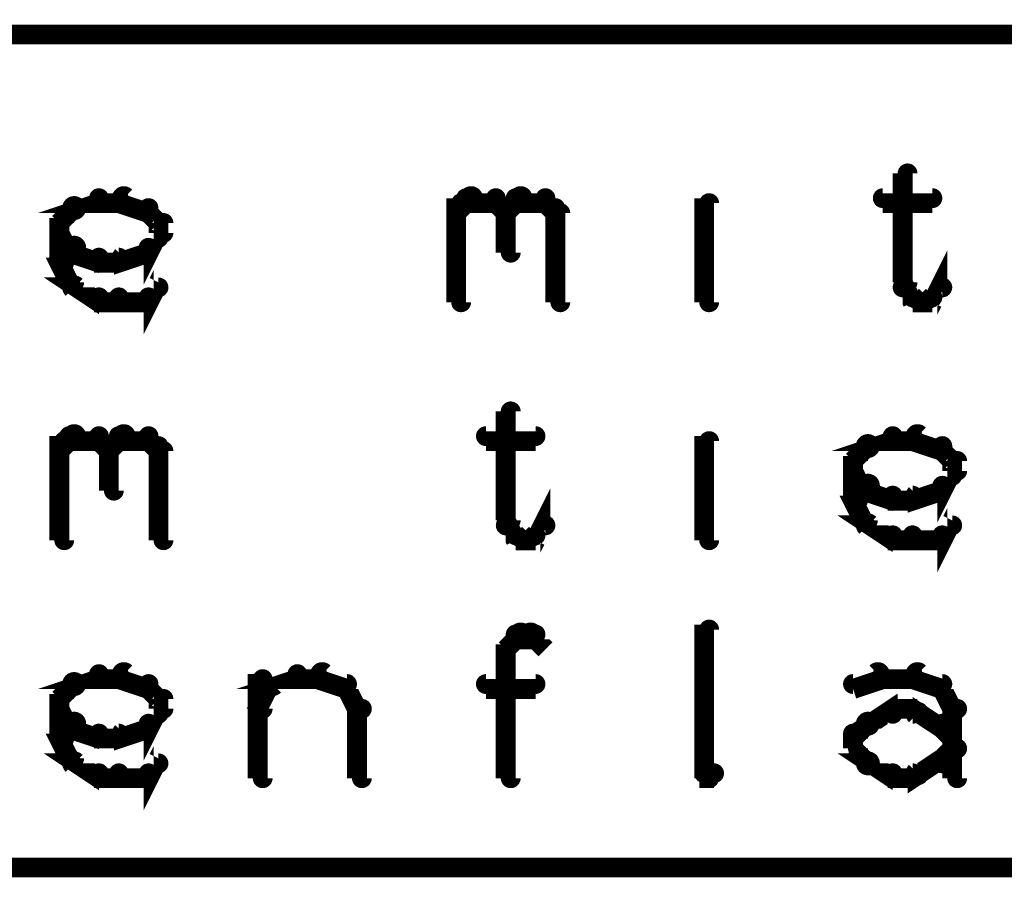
# Model space of a CAD drawing. Extents: x 35 to 575, y 26 to 553.
# Tile 51 of 125: x 43 to 53, y 355 to 364. Entities that reach past the tile are written whole.
import ezdxf

# ---------------------------------------------------------------- set-up
doc = ezdxf.new("R2010")
doc.units = 0
doc.layers.add('DRAWING', color=1, linetype='CONTINUOUS')

msp = doc.modelspace()

# ---------------------------------------------------------------- linework, layer by layer
at = {"layer": 'DRAWING', "color": 2}
for points in [[(80, 364, 0.2, 0.2, 0), (34.8, 364, 0, 0, 0), (34.8, 364, 0.1, 0.1, 0), (34.8, 364, 0.1, 0.1, 1), (34.8, 363.9, 0, 0, 0), (34.9, 364, 0.1, 0.1, 1), (34.8, 364, 0, 0, 0), (34.8, 364, 0, 0, 0), (34.8, 364, 0.2, 0.2, 0), (34.8, 355.6, 0, 0, 0), (34.8, 355.6, 0.1, 0.1, 0), (34.8, 355.6, 0.1, 0.1, 1), (34.9, 355.6, 0, 0, 0), (34.8, 355.6, 0.1, 0.1, 1), (34.8, 355.5, 0, 0, 0), (34.8, 355.6, 0, 0, 0), (34.8, 355.6, 0.2, 0.2, 0), (80, 355.6, 0.2, 0.2, 0)], [(49.9, 362.7, 0.1, 0.1, 1), (49.9, 362.7, 0, 0, 0), (49.9, 362.7, 0, 0, 0), (49.9, 362.7, 0.2, 0.2, 0), (49.9, 362.7, 0.2, 0.2, 0), (49.9, 362.7, 0, 0, 0), (49.9, 362.7, 0.1, 0.1, 0), (49.9, 362.7, 0.1, 0.1, 1), (49.9, 362.7, 0, 0, 0)], [(52, 362.6, 0.1, 0.1, 1), (51.9, 362.6, 0, 0, 0), (51.9, 362.6, 0, 0, 0), (51.9, 362.6, 0.2, 0.2, 0), (51.9, 361.5, 0.2, 0.2, 0), (51.9, 361.5, 0, 0, 0), (51.9, 361.5, 0.1, 0.1, 0), (51.9, 361.5, 0.1, 0.1, 1), (52, 361.5, 0, 0, 0)], [(43.5, 362.3, 0.1, 0.1, 1), (43.6, 362.2, 0, 0, 0), (43.5, 362.2, 0, 0, 0), (43.5, 362.2, 0.2, 0.2, 0), (43.8, 362.3, 0.2, 0.2, 0), (43.8, 362.3, 0, 0, 0), (43.8, 362.3, 0.1, 0.1, 0), (43.8, 362.3, 0.1, 0.1, 1), (43.8, 362.4, 0, 0, 0)], [(43.8, 362.4, 0.1, 0.1, 1), (43.8, 362.3, 0, 0, 0), (43.8, 362.3, 0, 0, 0), (43.8, 362.3, 0.2, 0.2, 0), (44, 362.3, 0.2, 0.2, 0), (44, 362.3, 0, 0, 0), (44, 362.3, 0.1, 0.1, 0), (44, 362.3, 0.1, 0.1, 1), (44, 362.4, 0, 0, 0)], [(44.1, 362.4, 0.1, 0.1, 1), (44, 362.3, 0, 0, 0), (44, 362.3, 0, 0, 0), (44, 362.3, 0.2, 0.2, 0), (44.3, 362.2, 0.2, 0.2, 0), (44.3, 362.2, 0, 0, 0), (44.3, 362.2, 0.1, 0.1, 0), (44.3, 362.2, 0.1, 0.1, 1), (44.3, 362.3, 0, 0, 0)], [(47.4, 362.3, 0.1, 0.1, 1), (47.4, 362.2, 0, 0, 0), (47.4, 362.2, 0, 0, 0), (47.4, 362.2, 0.2, 0.2, 0), (47.5, 362.3, 0.2, 0.2, 0), (47.5, 362.3, 0, 0, 0), (47.5, 362.3, 0.1, 0.1, 0), (47.6, 362.3, 0.1, 0.1, 1), (47.5, 362.4, 0, 0, 0)], [(47.4, 361.3, 0.1, 0.1, 1), (47.5, 361.3, 0, 0, 0), (47.4, 361.3, 0, 0, 0), (47.4, 361.3, 0.2, 0.2, 0), (47.4, 362.3, 0.2, 0.2, 0), (47.4, 362.3, 0, 0, 0), (47.4, 362.3, 0.1, 0.1, 0), (47.5, 362.3, 0.1, 0.1, 1), (47.4, 362.3, 0, 0, 0)], [(47.5, 362.4, 0.1, 0.1, 1), (47.5, 362.3, 0, 0, 0), (47.5, 362.3, 0, 0, 0), (47.5, 362.3, 0.2, 0.2, 0), (47.8, 362.3, 0.2, 0.2, 0), (47.8, 362.3, 0, 0, 0), (47.8, 362.3, 0.1, 0.1, 0), (47.8, 362.3, 0.1, 0.1, 1), (47.8, 362.4, 0, 0, 0)], [(47.8, 362.4, 0.1, 0.1, 1), (47.8, 362.3, 0, 0, 0), (47.8, 362.3, 0, 0, 0), (47.8, 362.3, 0.2, 0.2, 0), (47.9, 362.2, 0.2, 0.2, 0), (47.9, 362.2, 0, 0, 0), (47.9, 362.2, 0.1, 0.1, 0), (47.9, 362.2, 0.1, 0.1, 1), (47.9, 362.3, 0, 0, 0)], [(47.9, 362.3, 0.1, 0.1, 1), (47.9, 362.2, 0, 0, 0), (47.9, 362.2, 0, 0, 0), (47.9, 362.2, 0.2, 0.2, 0), (48, 362.3, 0.2, 0.2, 0), (48, 362.3, 0, 0, 0), (48, 362.3, 0.1, 0.1, 0), (48.1, 362.3, 0.1, 0.1, 1), (48, 362.4, 0, 0, 0)], [(48, 362.4, 0.1, 0.1, 1), (48, 362.3, 0, 0, 0), (48, 362.3, 0, 0, 0), (48, 362.3, 0.2, 0.2, 0), (48.3, 362.3, 0.2, 0.2, 0), (48.3, 362.3, 0, 0, 0), (48.3, 362.3, 0.1, 0.1, 0), (48.3, 362.3, 0.1, 0.1, 1), (48.3, 362.4, 0, 0, 0)], [(48.3, 362.4, 0.1, 0.1, 1), (48.3, 362.3, 0, 0, 0), (48.3, 362.3, 0, 0, 0), (48.3, 362.3, 0.2, 0.2, 0), (48.4, 362.2, 0.2, 0.2, 0), (48.4, 362.2, 0, 0, 0), (48.4, 362.2, 0.1, 0.1, 0), (48.4, 362.2, 0.1, 0.1, 1), (48.4, 362.3, 0, 0, 0)], [(49.9, 361.3, 0.1, 0.1, 1), (50, 361.3, 0, 0, 0), (49.9, 361.3, 0, 0, 0), (49.9, 361.3, 0.2, 0.2, 0), (49.9, 362.3, 0.2, 0.2, 0), (49.9, 362.3, 0, 0, 0), (49.9, 362.3, 0.1, 0.1, 0), (50, 362.3, 0.1, 0.1, 1), (49.9, 362.3, 0, 0, 0)], [(51.7, 362.4, 0.1, 0.1, 1), (51.7, 362.3, 0, 0, 0), (51.7, 362.3, 0, 0, 0), (51.7, 362.3, 0.2, 0.2, 0), (52.2, 362.3, 0.2, 0.2, 0), (52.2, 362.3, 0, 0, 0), (52.2, 362.3, 0.1, 0.1, 0), (52.2, 362.3, 0.1, 0.1, 1), (52.2, 362.4, 0, 0, 0)], [(43.4, 362.1, 0.1, 0.1, 1), (43.4, 362.1, 0, 0, 0), (43.4, 362.1, 0, 0, 0), (43.4, 362.1, 0.2, 0.2, 0), (43.5, 362.2, 0.2, 0.2, 0), (43.5, 362.2, 0, 0, 0), (43.5, 362.2, 0.1, 0.1, 0), (43.6, 362.2, 0.1, 0.1, 1), (43.5, 362.3, 0, 0, 0)], [(44.3, 362.3, 0.1, 0.1, 1), (44.3, 362.2, 0, 0, 0), (44.3, 362.2, 0, 0, 0), (44.3, 362.2, 0.2, 0.2, 0), (44.4, 362.1, 0.2, 0.2, 0), (44.4, 362.1, 0, 0, 0), (44.4, 362.1, 0.1, 0.1, 0), (44.4, 362.1, 0.1, 0.1, 1), (44.4, 362.1, 0, 0, 0)], [(48, 362.2, 0.1, 0.1, 1), (47.9, 362.2, 0, 0, 0), (47.9, 362.2, 0, 0, 0), (47.9, 362.2, 0.2, 0.2, 0), (47.9, 361.8, 0.2, 0.2, 0), (47.9, 361.8, 0, 0, 0), (47.9, 361.8, 0.1, 0.1, 0), (47.9, 361.8, 0.1, 0.1, 1), (48, 361.8, 0, 0, 0)], [(48.5, 362.2, 0.1, 0.1, 1), (48.4, 362.2, 0, 0, 0), (48.4, 362.2, 0, 0, 0), (48.4, 362.2, 0.2, 0.2, 0), (48.4, 361.3, 0.2, 0.2, 0), (48.4, 361.3, 0, 0, 0), (48.4, 361.3, 0.1, 0.1, 0), (48.4, 361.3, 0.1, 0.1, 1), (48.5, 361.3, 0, 0, 0)], [(43.4, 361.7, 0.1, 0.1, 1), (43.5, 361.7, 0, 0, 0), (43.4, 361.7, 0, 0, 0), (43.4, 361.7, 0.2, 0.2, 0), (43.4, 362.1, 0.2, 0.2, 0), (43.4, 362.1, 0, 0, 0), (43.4, 362.1, 0.1, 0.1, 0), (43.5, 362.1, 0.1, 0.1, 1), (43.4, 362.1, 0, 0, 0)], [(44.5, 362.1, 0.1, 0.1, 1), (44.4, 362.1, 0, 0, 0), (44.4, 362.1, 0, 0, 0), (44.4, 362.1, 0.2, 0.2, 0), (44.4, 362, 0.2, 0.2, 0), (44.4, 362, 0, 0, 0), (44.4, 362, 0.1, 0.1, 0), (44.4, 362, 0.1, 0.1, 1), (44.5, 362, 0, 0, 0)], [(43.5, 361.8, 0.1, 0.1, 1), (43.6, 361.9, 0, 0, 0), (43.5, 361.8, 0, 0, 0), (43.5, 361.8, 0.2, 0.2, 0), (43.4, 362, 0.2, 0.2, 0), (43.4, 362, 0, 0, 0), (43.4, 362, 0.1, 0.1, 0), (43.4, 362, 0.1, 0.1, 1), (43.4, 361.9, 0, 0, 0)], [(44.4, 361.9, 0.1, 0.1, 1), (44.4, 362, 0, 0, 0), (44.4, 362, 0, 0, 0), (44.4, 362, 0.2, 0.2, 0), (44.3, 361.8, 0.2, 0.2, 0), (44.3, 361.8, 0, 0, 0), (44.3, 361.8, 0.1, 0.1, 0), (44.3, 361.9, 0.1, 0.1, 1), (44.3, 361.8, 0, 0, 0)], [(43.8, 361.7, 0.1, 0.1, 1), (43.8, 361.8, 0, 0, 0), (43.8, 361.7, 0, 0, 0), (43.8, 361.7, 0.2, 0.2, 0), (43.5, 361.8, 0.2, 0.2, 0), (43.5, 361.8, 0, 0, 0), (43.5, 361.8, 0.1, 0.1, 0), (43.6, 361.9, 0.1, 0.1, 1), (43.5, 361.8, 0, 0, 0)], [(44.3, 361.8, 0.1, 0.1, 1), (44.3, 361.9, 0, 0, 0), (44.3, 361.8, 0, 0, 0), (44.3, 361.8, 0.2, 0.2, 0), (44, 361.7, 0.2, 0.2, 0), (44, 361.7, 0, 0, 0), (44, 361.7, 0.1, 0.1, 0), (44, 361.8, 0.1, 0.1, 1), (44.1, 361.7, 0, 0, 0)], [(43.5, 361.5, 0.1, 0.1, 1), (43.6, 361.5, 0, 0, 0), (43.5, 361.5, 0, 0, 0), (43.5, 361.5, 0.2, 0.2, 0), (43.4, 361.7, 0.2, 0.2, 0), (43.4, 361.7, 0, 0, 0), (43.4, 361.7, 0.1, 0.1, 0), (43.5, 361.7, 0.1, 0.1, 1), (43.4, 361.7, 0, 0, 0)], [(44, 361.7, 0.1, 0.1, 1), (44, 361.8, 0, 0, 0), (44, 361.7, 0, 0, 0), (44, 361.7, 0.2, 0.2, 0), (43.8, 361.7, 0.2, 0.2, 0), (43.8, 361.7, 0, 0, 0), (43.8, 361.7, 0.1, 0.1, 0), (43.8, 361.8, 0.1, 0.1, 1), (43.8, 361.7, 0, 0, 0)], [(52.1, 361.4, 0.1, 0.1, 1), (52.2, 361.3, 0, 0, 0), (52.2, 361.3, 0, 0, 0), (52.2, 361.3, 0.2, 0.2, 0), (52.3, 361.5, 0.2, 0.2, 0), (52.3, 361.5, 0, 0, 0), (52.3, 361.5, 0.1, 0.1, 0), (52.3, 361.4, 0.1, 0.1, 1), (52.3, 361.5, 0, 0, 0)], [(51.9, 361.5, 0.1, 0.1, 1), (51.9, 361.4, 0, 0, 0), (51.9, 361.5, 0, 0, 0), (51.9, 361.5, 0.2, 0.2, 0), (52, 361.3, 0.2, 0.2, 0), (52, 361.3, 0, 0, 0), (52, 361.3, 0.1, 0.1, 0), (52, 361.3, 0.1, 0.1, 1), (52.1, 361.4, 0, 0, 0)], [(43.8, 361.3, 0.1, 0.1, 1), (43.8, 361.4, 0, 0, 0), (43.8, 361.3, 0, 0, 0), (43.8, 361.3, 0.2, 0.2, 0), (43.5, 361.5, 0.2, 0.2, 0), (43.5, 361.5, 0, 0, 0), (43.5, 361.5, 0.1, 0.1, 0), (43.6, 361.5, 0.1, 0.1, 1), (43.5, 361.4, 0, 0, 0)], [(44.4, 361.4, 0.1, 0.1, 1), (44.4, 361.5, 0, 0, 0), (44.4, 361.5, 0, 0, 0), (44.4, 361.5, 0.2, 0.2, 0), (44.3, 361.3, 0.2, 0.2, 0), (44.3, 361.3, 0, 0, 0), (44.3, 361.3, 0.1, 0.1, 0), (44.3, 361.4, 0.1, 0.1, 1), (44.3, 361.3, 0, 0, 0)], [(44, 361.3, 0.1, 0.1, 1), (44, 361.4, 0, 0, 0), (44, 361.3, 0, 0, 0), (44, 361.3, 0.2, 0.2, 0), (43.8, 361.3, 0.2, 0.2, 0), (43.8, 361.3, 0, 0, 0), (43.8, 361.3, 0.1, 0.1, 0), (43.8, 361.4, 0.1, 0.1, 1), (43.8, 361.3, 0, 0, 0)], [(44.3, 361.3, 0.1, 0.1, 1), (44.3, 361.4, 0, 0, 0), (44.3, 361.3, 0, 0, 0), (44.3, 361.3, 0.2, 0.2, 0), (44, 361.3, 0.2, 0.2, 0), (44, 361.3, 0, 0, 0), (44, 361.3, 0.1, 0.1, 0), (44, 361.4, 0.1, 0.1, 1), (44, 361.3, 0, 0, 0)], [(52, 361.4, 0.1, 0.1, 1), (52, 361.3, 0, 0, 0), (52, 361.3, 0, 0, 0), (52, 361.3, 0.2, 0.2, 0), (52.2, 361.3, 0.2, 0.2, 0), (52.2, 361.3, 0, 0, 0), (52.2, 361.3, 0.1, 0.1, 0), (52.2, 361.3, 0.1, 0.1, 1), (52.2, 361.4, 0, 0, 0)], [(48, 360.2, 0.1, 0.1, 1), (47.9, 360.2, 0, 0, 0), (47.9, 360.2, 0, 0, 0), (47.9, 360.2, 0.2, 0.2, 0), (47.9, 359.1, 0.2, 0.2, 0), (47.9, 359.1, 0, 0, 0), (47.9, 359.1, 0.1, 0.1, 0), (47.9, 359.1, 0.1, 0.1, 1), (48, 359.1, 0, 0, 0)], [(49.9, 360.3, 0.1, 0.1, 1), (49.9, 360.3, 0, 0, 0), (49.9, 360.3, 0, 0, 0), (49.9, 360.3, 0.2, 0.2, 0), (49.9, 360.3, 0.2, 0.2, 0), (49.9, 360.3, 0, 0, 0), (49.9, 360.3, 0.1, 0.1, 0), (49.9, 360.3, 0.1, 0.1, 1), (49.9, 360.3, 0, 0, 0)], [(43.4, 359.9, 0.1, 0.1, 1), (43.4, 359.8, 0, 0, 0), (43.4, 359.8, 0, 0, 0), (43.4, 359.8, 0.2, 0.2, 0), (43.5, 359.9, 0.2, 0.2, 0), (43.5, 359.9, 0, 0, 0), (43.5, 359.9, 0.1, 0.1, 0), (43.6, 359.9, 0.1, 0.1, 1), (43.5, 360, 0, 0, 0)], [(43.4, 358.9, 0.1, 0.1, 1), (43.5, 358.9, 0, 0, 0), (43.4, 358.9, 0, 0, 0), (43.4, 358.9, 0.2, 0.2, 0), (43.4, 359.9, 0.2, 0.2, 0), (43.4, 359.9, 0, 0, 0), (43.4, 359.9, 0.1, 0.1, 0), (43.5, 359.9, 0.1, 0.1, 1), (43.4, 359.9, 0, 0, 0)], [(43.5, 360, 0.1, 0.1, 1), (43.5, 359.9, 0, 0, 0), (43.5, 359.9, 0, 0, 0), (43.5, 359.9, 0.2, 0.2, 0), (43.8, 359.9, 0.2, 0.2, 0), (43.8, 359.9, 0, 0, 0), (43.8, 359.9, 0.1, 0.1, 0), (43.8, 359.9, 0.1, 0.1, 1), (43.8, 360, 0, 0, 0)], [(43.8, 360, 0.1, 0.1, 1), (43.8, 359.9, 0, 0, 0), (43.8, 359.9, 0, 0, 0), (43.8, 359.9, 0.2, 0.2, 0), (43.9, 359.8, 0.2, 0.2, 0), (43.9, 359.8, 0, 0, 0), (43.9, 359.8, 0.1, 0.1, 0), (43.9, 359.8, 0.1, 0.1, 1), (43.9, 359.9, 0, 0, 0)], [(43.9, 359.9, 0.1, 0.1, 1), (43.9, 359.8, 0, 0, 0), (43.9, 359.8, 0, 0, 0), (43.9, 359.8, 0.2, 0.2, 0), (44, 359.9, 0.2, 0.2, 0), (44, 359.9, 0, 0, 0), (44, 359.9, 0.1, 0.1, 0), (44.1, 359.9, 0.1, 0.1, 1), (44, 360, 0, 0, 0)], [(44, 360, 0.1, 0.1, 1), (44, 359.9, 0, 0, 0), (44, 359.9, 0, 0, 0), (44, 359.9, 0.2, 0.2, 0), (44.3, 359.9, 0.2, 0.2, 0), (44.3, 359.9, 0, 0, 0), (44.3, 359.9, 0.1, 0.1, 0), (44.3, 359.9, 0.1, 0.1, 1), (44.3, 360, 0, 0, 0)], [(44.3, 360, 0.1, 0.1, 1), (44.3, 359.9, 0, 0, 0), (44.3, 359.9, 0, 0, 0), (44.3, 359.9, 0.2, 0.2, 0), (44.4, 359.8, 0.2, 0.2, 0), (44.4, 359.8, 0, 0, 0), (44.4, 359.8, 0.1, 0.1, 0), (44.4, 359.8, 0.1, 0.1, 1), (44.4, 359.9, 0, 0, 0)], [(47.7, 360, 0.1, 0.1, 1), (47.7, 359.9, 0, 0, 0), (47.7, 359.9, 0, 0, 0), (47.7, 359.9, 0.2, 0.2, 0), (48.2, 359.9, 0.2, 0.2, 0), (48.2, 359.9, 0, 0, 0), (48.2, 359.9, 0.1, 0.1, 0), (48.2, 359.9, 0.1, 0.1, 1), (48.2, 360, 0, 0, 0)], [(49.9, 358.9, 0.1, 0.1, 1), (50, 358.9, 0, 0, 0), (49.9, 358.9, 0, 0, 0), (49.9, 358.9, 0.2, 0.2, 0), (49.9, 359.9, 0.2, 0.2, 0), (49.9, 359.9, 0, 0, 0), (49.9, 359.9, 0.1, 0.1, 0), (50, 359.9, 0.1, 0.1, 1), (49.9, 359.9, 0, 0, 0)], [(51.5, 359.9, 0.1, 0.1, 1), (51.6, 359.8, 0, 0, 0), (51.5, 359.8, 0, 0, 0), (51.5, 359.8, 0.2, 0.2, 0), (51.8, 359.9, 0.2, 0.2, 0), (51.8, 359.9, 0, 0, 0), (51.8, 359.9, 0.1, 0.1, 0), (51.8, 359.9, 0.1, 0.1, 1), (51.8, 360, 0, 0, 0)], [(51.8, 360, 0.1, 0.1, 1), (51.8, 359.9, 0, 0, 0), (51.8, 359.9, 0, 0, 0), (51.8, 359.9, 0.2, 0.2, 0), (52, 359.9, 0.2, 0.2, 0), (52, 359.9, 0, 0, 0), (52, 359.9, 0.1, 0.1, 0), (52, 359.9, 0.1, 0.1, 1), (52, 360, 0, 0, 0)], [(52.1, 360, 0.1, 0.1, 1), (52, 359.9, 0, 0, 0), (52, 359.9, 0, 0, 0), (52, 359.9, 0.2, 0.2, 0), (52.3, 359.8, 0.2, 0.2, 0), (52.3, 359.8, 0, 0, 0), (52.3, 359.8, 0.1, 0.1, 0), (52.3, 359.8, 0.1, 0.1, 1), (52.3, 359.9, 0, 0, 0)], [(44, 359.8, 0.1, 0.1, 1), (43.9, 359.8, 0, 0, 0), (43.9, 359.8, 0, 0, 0), (43.9, 359.8, 0.2, 0.2, 0), (43.9, 359.4, 0.2, 0.2, 0), (43.9, 359.4, 0, 0, 0), (43.9, 359.4, 0.1, 0.1, 0), (43.9, 359.4, 0.1, 0.1, 1), (44, 359.4, 0, 0, 0)], [(44.5, 359.8, 0.1, 0.1, 1), (44.4, 359.8, 0, 0, 0), (44.4, 359.8, 0, 0, 0), (44.4, 359.8, 0.2, 0.2, 0), (44.4, 358.9, 0.2, 0.2, 0), (44.4, 358.9, 0, 0, 0), (44.4, 358.9, 0.1, 0.1, 0), (44.4, 358.9, 0.1, 0.1, 1), (44.5, 358.9, 0, 0, 0)], [(51.4, 359.7, 0.1, 0.1, 1), (51.4, 359.7, 0, 0, 0), (51.4, 359.7, 0, 0, 0), (51.4, 359.7, 0.2, 0.2, 0), (51.5, 359.8, 0.2, 0.2, 0), (51.5, 359.8, 0, 0, 0), (51.5, 359.8, 0.1, 0.1, 0), (51.6, 359.8, 0.1, 0.1, 1), (51.5, 359.9, 0, 0, 0)], [(52.3, 359.9, 0.1, 0.1, 1), (52.3, 359.8, 0, 0, 0), (52.3, 359.8, 0, 0, 0), (52.3, 359.8, 0.2, 0.2, 0), (52.4, 359.7, 0.2, 0.2, 0), (52.4, 359.7, 0, 0, 0), (52.4, 359.7, 0.1, 0.1, 0), (52.4, 359.7, 0.1, 0.1, 1), (52.4, 359.7, 0, 0, 0)], [(51.4, 359.3, 0.1, 0.1, 1), (51.5, 359.3, 0, 0, 0), (51.4, 359.3, 0, 0, 0), (51.4, 359.3, 0.2, 0.2, 0), (51.4, 359.7, 0.2, 0.2, 0), (51.4, 359.7, 0, 0, 0), (51.4, 359.7, 0.1, 0.1, 0), (51.5, 359.7, 0.1, 0.1, 1), (51.4, 359.7, 0, 0, 0)], [(52.5, 359.7, 0.1, 0.1, 1), (52.4, 359.7, 0, 0, 0), (52.4, 359.7, 0, 0, 0), (52.4, 359.7, 0.2, 0.2, 0), (52.4, 359.6, 0.2, 0.2, 0), (52.4, 359.6, 0, 0, 0), (52.4, 359.6, 0.1, 0.1, 0), (52.4, 359.6, 0.1, 0.1, 1), (52.5, 359.6, 0, 0, 0)], [(51.5, 359.4, 0.1, 0.1, 1), (51.6, 359.5, 0, 0, 0), (51.5, 359.4, 0, 0, 0), (51.5, 359.4, 0.2, 0.2, 0), (51.4, 359.6, 0.2, 0.2, 0), (51.4, 359.6, 0, 0, 0), (51.4, 359.6, 0.1, 0.1, 0), (51.4, 359.6, 0.1, 0.1, 1), (51.4, 359.5, 0, 0, 0)], [(52.4, 359.5, 0.1, 0.1, 1), (52.4, 359.6, 0, 0, 0), (52.4, 359.6, 0, 0, 0), (52.4, 359.6, 0.2, 0.2, 0), (52.3, 359.4, 0.2, 0.2, 0), (52.3, 359.4, 0, 0, 0), (52.3, 359.4, 0.1, 0.1, 0), (52.3, 359.5, 0.1, 0.1, 1), (52.3, 359.4, 0, 0, 0)], [(51.8, 359.3, 0.1, 0.1, 1), (51.8, 359.4, 0, 0, 0), (51.8, 359.3, 0, 0, 0), (51.8, 359.3, 0.2, 0.2, 0), (51.5, 359.4, 0.2, 0.2, 0), (51.5, 359.4, 0, 0, 0), (51.5, 359.4, 0.1, 0.1, 0), (51.6, 359.5, 0.1, 0.1, 1), (51.5, 359.4, 0, 0, 0)], [(52.3, 359.4, 0.1, 0.1, 1), (52.3, 359.5, 0, 0, 0), (52.3, 359.4, 0, 0, 0), (52.3, 359.4, 0.2, 0.2, 0), (52, 359.3, 0.2, 0.2, 0), (52, 359.3, 0, 0, 0), (52, 359.3, 0.1, 0.1, 0), (52, 359.4, 0.1, 0.1, 1), (52.1, 359.3, 0, 0, 0)], [(51.5, 359.1, 0.1, 0.1, 1), (51.6, 359.1, 0, 0, 0), (51.5, 359.1, 0, 0, 0), (51.5, 359.1, 0.2, 0.2, 0), (51.4, 359.3, 0.2, 0.2, 0), (51.4, 359.3, 0, 0, 0), (51.4, 359.3, 0.1, 0.1, 0), (51.5, 359.3, 0.1, 0.1, 1), (51.4, 359.3, 0, 0, 0)], [(52, 359.3, 0.1, 0.1, 1), (52, 359.4, 0, 0, 0), (52, 359.3, 0, 0, 0), (52, 359.3, 0.2, 0.2, 0), (51.8, 359.3, 0.2, 0.2, 0), (51.8, 359.3, 0, 0, 0), (51.8, 359.3, 0.1, 0.1, 0), (51.8, 359.4, 0.1, 0.1, 1), (51.8, 359.3, 0, 0, 0)], [(48.1, 359, 0.1, 0.1, 1), (48.2, 358.9, 0, 0, 0), (48.2, 358.9, 0, 0, 0), (48.2, 358.9, 0.2, 0.2, 0), (48.3, 359.1, 0.2, 0.2, 0), (48.3, 359.1, 0, 0, 0), (48.3, 359.1, 0.1, 0.1, 0), (48.3, 359, 0.1, 0.1, 1), (48.3, 359.1, 0, 0, 0)], [(47.9, 359.1, 0.1, 0.1, 1), (47.9, 359, 0, 0, 0), (47.9, 359.1, 0, 0, 0), (47.9, 359.1, 0.2, 0.2, 0), (48, 358.9, 0.2, 0.2, 0), (48, 358.9, 0, 0, 0), (48, 358.9, 0.1, 0.1, 0), (48, 358.9, 0.1, 0.1, 1), (48.1, 359, 0, 0, 0)], [(51.8, 358.9, 0.1, 0.1, 1), (51.8, 359, 0, 0, 0), (51.8, 358.9, 0, 0, 0), (51.8, 358.9, 0.2, 0.2, 0), (51.5, 359.1, 0.2, 0.2, 0), (51.5, 359.1, 0, 0, 0), (51.5, 359.1, 0.1, 0.1, 0), (51.6, 359.1, 0.1, 0.1, 1), (51.5, 359, 0, 0, 0)], [(52.4, 359, 0.1, 0.1, 1), (52.4, 359.1, 0, 0, 0), (52.4, 359.1, 0, 0, 0), (52.4, 359.1, 0.2, 0.2, 0), (52.3, 358.9, 0.2, 0.2, 0), (52.3, 358.9, 0, 0, 0), (52.3, 358.9, 0.1, 0.1, 0), (52.3, 359, 0.1, 0.1, 1), (52.3, 358.9, 0, 0, 0)], [(48, 359, 0.1, 0.1, 1), (48, 358.9, 0, 0, 0), (48, 358.9, 0, 0, 0), (48, 358.9, 0.2, 0.2, 0), (48.2, 358.9, 0.2, 0.2, 0), (48.2, 358.9, 0, 0, 0), (48.2, 358.9, 0.1, 0.1, 0), (48.2, 358.9, 0.1, 0.1, 1), (48.2, 359, 0, 0, 0)], [(52, 358.9, 0.1, 0.1, 1), (52, 359, 0, 0, 0), (52, 358.9, 0, 0, 0), (52, 358.9, 0.2, 0.2, 0), (51.8, 358.9, 0.2, 0.2, 0), (51.8, 358.9, 0, 0, 0), (51.8, 358.9, 0.1, 0.1, 0), (51.8, 359, 0.1, 0.1, 1), (51.8, 358.9, 0, 0, 0)], [(52.3, 358.9, 0.1, 0.1, 1), (52.3, 359, 0, 0, 0), (52.3, 358.9, 0, 0, 0), (52.3, 358.9, 0.2, 0.2, 0), (52, 358.9, 0.2, 0.2, 0), (52, 358.9, 0, 0, 0), (52, 358.9, 0.1, 0.1, 0), (52, 359, 0.1, 0.1, 1), (52, 358.9, 0, 0, 0)], [(47.9, 357.8, 0.1, 0.1, 1), (47.9, 357.8, 0, 0, 0), (47.9, 357.8, 0, 0, 0), (47.9, 357.8, 0.2, 0.2, 0), (48, 357.9, 0.2, 0.2, 0), (48, 357.9, 0, 0, 0), (48, 357.9, 0.1, 0.1, 0), (48.1, 357.9, 0.1, 0.1, 1), (48, 358, 0, 0, 0)], [(48, 358, 0.1, 0.1, 1), (48, 357.9, 0, 0, 0), (48, 357.9, 0, 0, 0), (48, 357.9, 0.2, 0.2, 0), (48.2, 357.9, 0.2, 0.2, 0), (48.2, 357.9, 0, 0, 0), (48.2, 357.9, 0.1, 0.1, 0), (48.2, 357.9, 0.1, 0.1, 1), (48.2, 358, 0, 0, 0)], [(48.2, 358, 0.1, 0.1, 1), (48.1, 357.9, 0, 0, 0), (48.2, 357.9, 0, 0, 0), (48.2, 357.9, 0.2, 0.2, 0), (48.3, 357.8, 0.2, 0.2, 0), (48.3, 357.8, 0, 0, 0), (48.3, 357.8, 0.1, 0.1, 0), (48.3, 357.8, 0.1, 0.1, 1), (48.3, 357.8, 0, 0, 0)], [(49.9, 356.5, 0.1, 0.1, 1), (50, 356.5, 0, 0, 0), (49.9, 356.5, 0, 0, 0), (49.9, 356.5, 0.2, 0.2, 0), (49.9, 358, 0.2, 0.2, 0), (49.9, 358, 0, 0, 0), (49.9, 358, 0.1, 0.1, 0), (50, 358, 0.1, 0.1, 1), (49.9, 358, 0, 0, 0)], [(47.9, 356.5, 0.1, 0.1, 1), (48, 356.5, 0, 0, 0), (47.9, 356.5, 0, 0, 0), (47.9, 356.5, 0.2, 0.2, 0), (47.9, 357.8, 0.2, 0.2, 0), (47.9, 357.8, 0, 0, 0), (47.9, 357.8, 0.1, 0.1, 0), (48, 357.8, 0.1, 0.1, 1), (47.9, 357.8, 0, 0, 0)], [(43.5, 357.5, 0.1, 0.1, 1), (43.6, 357.4, 0, 0, 0), (43.5, 357.4, 0, 0, 0), (43.5, 357.4, 0.2, 0.2, 0), (43.8, 357.5, 0.2, 0.2, 0), (43.8, 357.5, 0, 0, 0), (43.8, 357.5, 0.1, 0.1, 0), (43.8, 357.5, 0.1, 0.1, 1), (43.8, 357.6, 0, 0, 0)], [(43.8, 357.6, 0.1, 0.1, 1), (43.8, 357.5, 0, 0, 0), (43.8, 357.5, 0, 0, 0), (43.8, 357.5, 0.2, 0.2, 0), (44, 357.5, 0.2, 0.2, 0), (44, 357.5, 0, 0, 0), (44, 357.5, 0.1, 0.1, 0), (44, 357.5, 0.1, 0.1, 1), (44, 357.6, 0, 0, 0)], [(44.1, 357.6, 0.1, 0.1, 1), (44, 357.5, 0, 0, 0), (44, 357.5, 0, 0, 0), (44, 357.5, 0.2, 0.2, 0), (44.3, 357.4, 0.2, 0.2, 0), (44.3, 357.4, 0, 0, 0), (44.3, 357.4, 0.1, 0.1, 0), (44.3, 357.4, 0.1, 0.1, 1), (44.3, 357.5, 0, 0, 0)], [(45.5, 357.5, 0.1, 0.1, 1), (45.6, 357.4, 0, 0, 0), (45.5, 357.4, 0, 0, 0), (45.5, 357.4, 0.2, 0.2, 0), (45.8, 357.5, 0.2, 0.2, 0), (45.8, 357.5, 0, 0, 0), (45.8, 357.5, 0.1, 0.1, 0), (45.8, 357.5, 0.1, 0.1, 1), (45.8, 357.6, 0, 0, 0)], [(45.8, 357.6, 0.1, 0.1, 1), (45.8, 357.5, 0, 0, 0), (45.8, 357.5, 0, 0, 0), (45.8, 357.5, 0.2, 0.2, 0), (46, 357.5, 0.2, 0.2, 0), (46, 357.5, 0, 0, 0), (46, 357.5, 0.1, 0.1, 0), (46, 357.5, 0.1, 0.1, 1), (46, 357.6, 0, 0, 0)], [(46.1, 357.6, 0.1, 0.1, 1), (46, 357.5, 0, 0, 0), (46, 357.5, 0, 0, 0), (46, 357.5, 0.2, 0.2, 0), (46.3, 357.4, 0.2, 0.2, 0), (46.3, 357.4, 0, 0, 0), (46.3, 357.4, 0.1, 0.1, 0), (46.3, 357.4, 0.1, 0.1, 1), (46.3, 357.5, 0, 0, 0)], [(51.4, 357.5, 0.1, 0.1, 1), (51.4, 357.4, 0, 0, 0), (51.4, 357.4, 0, 0, 0), (51.4, 357.4, 0.2, 0.2, 0), (51.7, 357.5, 0.2, 0.2, 0), (51.7, 357.5, 0, 0, 0), (51.7, 357.5, 0.1, 0.1, 0), (51.7, 357.5, 0.1, 0.1, 1), (51.6, 357.6, 0, 0, 0)], [(51.7, 357.6, 0.1, 0.1, 1), (51.7, 357.5, 0, 0, 0), (51.7, 357.5, 0, 0, 0), (51.7, 357.5, 0.2, 0.2, 0), (52, 357.5, 0.2, 0.2, 0), (52, 357.5, 0, 0, 0), (52, 357.5, 0.1, 0.1, 0), (52, 357.5, 0.1, 0.1, 1), (52, 357.6, 0, 0, 0)], [(52.1, 357.6, 0.1, 0.1, 1), (52, 357.5, 0, 0, 0), (52, 357.5, 0, 0, 0), (52, 357.5, 0.2, 0.2, 0), (52.3, 357.4, 0.2, 0.2, 0), (52.3, 357.4, 0, 0, 0), (52.3, 357.4, 0.1, 0.1, 0), (52.3, 357.4, 0.1, 0.1, 1), (52.3, 357.5, 0, 0, 0)], [(43.4, 357.3, 0.1, 0.1, 1), (43.4, 357.3, 0, 0, 0), (43.4, 357.3, 0, 0, 0), (43.4, 357.3, 0.2, 0.2, 0), (43.5, 357.4, 0.2, 0.2, 0), (43.5, 357.4, 0, 0, 0), (43.5, 357.4, 0.1, 0.1, 0), (43.6, 357.4, 0.1, 0.1, 1), (43.5, 357.5, 0, 0, 0)], [(44.3, 357.5, 0.1, 0.1, 1), (44.3, 357.4, 0, 0, 0), (44.3, 357.4, 0, 0, 0), (44.3, 357.4, 0.2, 0.2, 0), (44.4, 357.3, 0.2, 0.2, 0), (44.4, 357.3, 0, 0, 0), (44.4, 357.3, 0.1, 0.1, 0), (44.4, 357.3, 0.1, 0.1, 1), (44.4, 357.3, 0, 0, 0)], [(45.4, 356.5, 0.1, 0.1, 1), (45.5, 356.5, 0, 0, 0), (45.4, 356.5, 0, 0, 0), (45.4, 356.5, 0.2, 0.2, 0), (45.4, 357.5, 0.2, 0.2, 0), (45.4, 357.5, 0, 0, 0), (45.4, 357.5, 0.1, 0.1, 0), (45.5, 357.5, 0.1, 0.1, 1), (45.4, 357.5, 0, 0, 0)], [(47.7, 357.5, 0.1, 0.1, 1), (47.7, 357.4, 0, 0, 0), (47.7, 357.4, 0, 0, 0), (47.7, 357.4, 0.2, 0.2, 0), (48.2, 357.4, 0.2, 0.2, 0), (48.2, 357.4, 0, 0, 0), (48.2, 357.4, 0.1, 0.1, 0), (48.2, 357.4, 0.1, 0.1, 1), (48.2, 357.5, 0, 0, 0)], [(45.4, 357.2, 0.1, 0.1, 1), (45.5, 357.2, 0, 0, 0), (45.4, 357.2, 0, 0, 0), (45.4, 357.2, 0.2, 0.2, 0), (45.5, 357.4, 0.2, 0.2, 0), (45.5, 357.4, 0, 0, 0), (45.5, 357.4, 0.1, 0.1, 0), (45.6, 357.4, 0.1, 0.1, 1), (45.5, 357.4, 0, 0, 0)], [(46.3, 357.4, 0.1, 0.1, 1), (46.2, 357.4, 0, 0, 0), (46.3, 357.4, 0, 0, 0), (46.3, 357.4, 0.2, 0.2, 0), (46.4, 357.2, 0.2, 0.2, 0), (46.4, 357.2, 0, 0, 0), (46.4, 357.2, 0.1, 0.1, 0), (46.4, 357.2, 0.1, 0.1, 1), (46.5, 357.2, 0, 0, 0)], [(52.3, 357.4, 0.1, 0.1, 1), (52.2, 357.4, 0, 0, 0), (52.3, 357.4, 0, 0, 0), (52.3, 357.4, 0.2, 0.2, 0), (52.4, 357.2, 0.2, 0.2, 0), (52.4, 357.2, 0, 0, 0), (52.4, 357.2, 0.1, 0.1, 0), (52.4, 357.2, 0.1, 0.1, 1), (52.5, 357.2, 0, 0, 0)], [(43.4, 356.9, 0.1, 0.1, 1), (43.5, 356.9, 0, 0, 0), (43.4, 356.9, 0, 0, 0), (43.4, 356.9, 0.2, 0.2, 0), (43.4, 357.3, 0.2, 0.2, 0), (43.4, 357.3, 0, 0, 0), (43.4, 357.3, 0.1, 0.1, 0), (43.5, 357.3, 0.1, 0.1, 1), (43.4, 357.3, 0, 0, 0)], [(44.5, 357.3, 0.1, 0.1, 1), (44.4, 357.3, 0, 0, 0), (44.4, 357.3, 0, 0, 0), (44.4, 357.3, 0.2, 0.2, 0), (44.4, 357.2, 0.2, 0.2, 0), (44.4, 357.2, 0, 0, 0), (44.4, 357.2, 0.1, 0.1, 0), (44.4, 357.2, 0.1, 0.1, 1), (44.5, 357.2, 0, 0, 0)], [(43.5, 357, 0.1, 0.1, 1), (43.6, 357.1, 0, 0, 0), (43.5, 357, 0, 0, 0), (43.5, 357, 0.2, 0.2, 0), (43.4, 357.2, 0.2, 0.2, 0), (43.4, 357.2, 0, 0, 0), (43.4, 357.2, 0.1, 0.1, 0), (43.4, 357.2, 0.1, 0.1, 1), (43.4, 357.1, 0, 0, 0)], [(44.4, 357.1, 0.1, 0.1, 1), (44.4, 357.2, 0, 0, 0), (44.4, 357.2, 0, 0, 0), (44.4, 357.2, 0.2, 0.2, 0), (44.3, 357, 0.2, 0.2, 0), (44.3, 357, 0, 0, 0), (44.3, 357, 0.1, 0.1, 0), (44.3, 357.1, 0.1, 0.1, 1), (44.3, 357, 0, 0, 0)], [(46.5, 357.2, 0.1, 0.1, 1), (46.4, 357.2, 0, 0, 0), (46.4, 357.2, 0, 0, 0), (46.4, 357.2, 0.2, 0.2, 0), (46.4, 356.5, 0.2, 0.2, 0), (46.4, 356.5, 0, 0, 0), (46.4, 356.5, 0.1, 0.1, 0), (46.4, 356.5, 0.1, 0.1, 1), (46.5, 356.5, 0, 0, 0)], [(51.5, 357.1, 0.1, 0.1, 1), (51.6, 357, 0, 0, 0), (51.5, 357, 0, 0, 0), (51.5, 357, 0.2, 0.2, 0), (51.8, 357.2, 0.2, 0.2, 0), (51.8, 357.2, 0, 0, 0), (51.8, 357.2, 0.1, 0.1, 0), (51.8, 357.1, 0.1, 0.1, 1), (51.8, 357.2, 0, 0, 0)], [(51.8, 357.2, 0.1, 0.1, 1), (51.8, 357.1, 0, 0, 0), (51.8, 357.2, 0, 0, 0), (51.8, 357.2, 0.2, 0.2, 0), (52, 357.2, 0.2, 0.2, 0), (52, 357.2, 0, 0, 0), (52, 357.2, 0.1, 0.1, 0), (52, 357.1, 0.1, 0.1, 1), (52, 357.2, 0, 0, 0)], [(52.1, 357.2, 0.1, 0.1, 1), (52, 357.1, 0, 0, 0), (52, 357.2, 0, 0, 0), (52, 357.2, 0.2, 0.2, 0), (52.3, 357, 0.2, 0.2, 0), (52.3, 357, 0, 0, 0), (52.3, 357, 0.1, 0.1, 0), (52.3, 357, 0.1, 0.1, 1), (52.3, 357.1, 0, 0, 0)], [(52.5, 357.2, 0.1, 0.1, 1), (52.4, 357.2, 0, 0, 0), (52.4, 357.2, 0, 0, 0), (52.4, 357.2, 0.2, 0.2, 0), (52.4, 356.8, 0.2, 0.2, 0), (52.4, 356.8, 0, 0, 0), (52.4, 356.8, 0.1, 0.1, 0), (52.4, 356.8, 0.1, 0.1, 1), (52.5, 356.8, 0, 0, 0)], [(43.8, 356.9, 0.1, 0.1, 1), (43.8, 357, 0, 0, 0), (43.8, 356.9, 0, 0, 0), (43.8, 356.9, 0.2, 0.2, 0), (43.5, 357, 0.2, 0.2, 0), (43.5, 357, 0, 0, 0), (43.5, 357, 0.1, 0.1, 0), (43.6, 357.1, 0.1, 0.1, 1), (43.5, 357, 0, 0, 0)], [(44.3, 357, 0.1, 0.1, 1), (44.3, 357.1, 0, 0, 0), (44.3, 357, 0, 0, 0), (44.3, 357, 0.2, 0.2, 0), (44, 356.9, 0.2, 0.2, 0), (44, 356.9, 0, 0, 0), (44, 356.9, 0.1, 0.1, 0), (44, 357, 0.1, 0.1, 1), (44.1, 356.9, 0, 0, 0)], [(51.4, 357, 0.1, 0.1, 1), (51.4, 356.9, 0, 0, 0), (51.4, 356.9, 0, 0, 0), (51.4, 356.9, 0.2, 0.2, 0), (51.5, 357, 0.2, 0.2, 0), (51.5, 357, 0, 0, 0), (51.5, 357, 0.1, 0.1, 0), (51.6, 357, 0.1, 0.1, 1), (51.5, 357.1, 0, 0, 0)], [(52.3, 357.1, 0.1, 0.1, 1), (52.3, 357, 0, 0, 0), (52.3, 357, 0, 0, 0), (52.3, 357, 0.2, 0.2, 0), (52.4, 356.9, 0.2, 0.2, 0), (52.4, 356.9, 0, 0, 0), (52.4, 356.9, 0.1, 0.1, 0), (52.4, 356.9, 0.1, 0.1, 1), (52.4, 357, 0, 0, 0)], [(44, 356.9, 0.1, 0.1, 1), (44, 357, 0, 0, 0), (44, 356.9, 0, 0, 0), (44, 356.9, 0.2, 0.2, 0), (43.8, 356.9, 0.2, 0.2, 0), (43.8, 356.9, 0, 0, 0), (43.8, 356.9, 0.1, 0.1, 0), (43.8, 357, 0.1, 0.1, 1), (43.8, 356.9, 0, 0, 0)], [(43.5, 356.7, 0.1, 0.1, 1), (43.6, 356.7, 0, 0, 0), (43.5, 356.7, 0, 0, 0), (43.5, 356.7, 0.2, 0.2, 0), (43.4, 356.9, 0.2, 0.2, 0), (43.4, 356.9, 0, 0, 0), (43.4, 356.9, 0.1, 0.1, 0), (43.5, 356.9, 0.1, 0.1, 1), (43.4, 356.9, 0, 0, 0)], [(51.4, 356.8, 0.1, 0.1, 1), (51.5, 356.8, 0, 0, 0), (51.4, 356.8, 0, 0, 0), (51.4, 356.8, 0.2, 0.2, 0), (51.4, 356.9, 0.2, 0.2, 0), (51.4, 356.9, 0, 0, 0), (51.4, 356.9, 0.1, 0.1, 0), (51.5, 356.9, 0.1, 0.1, 1), (51.4, 356.9, 0, 0, 0)], [(51.5, 356.6, 0.1, 0.1, 1), (51.6, 356.7, 0, 0, 0), (51.5, 356.7, 0, 0, 0), (51.5, 356.7, 0.2, 0.2, 0), (51.4, 356.8, 0.2, 0.2, 0), (51.4, 356.8, 0, 0, 0), (51.4, 356.8, 0.1, 0.1, 0), (51.4, 356.8, 0.1, 0.1, 1), (51.4, 356.8, 0, 0, 0)], [(52.4, 356.8, 0.1, 0.1, 1), (52.4, 356.8, 0, 0, 0), (52.4, 356.8, 0, 0, 0), (52.4, 356.8, 0.2, 0.2, 0), (52.3, 356.7, 0.2, 0.2, 0), (52.3, 356.7, 0, 0, 0), (52.3, 356.7, 0.1, 0.1, 0), (52.3, 356.7, 0.1, 0.1, 1), (52.3, 356.6, 0, 0, 0)], [(52.5, 356.8, 0.1, 0.1, 1), (52.4, 356.8, 0, 0, 0), (52.4, 356.8, 0, 0, 0), (52.4, 356.8, 0.2, 0.2, 0), (52.4, 356.5, 0.2, 0.2, 0), (52.4, 356.5, 0, 0, 0), (52.4, 356.5, 0.1, 0.1, 0), (52.4, 356.5, 0.1, 0.1, 1), (52.5, 356.5, 0, 0, 0)], [(43.8, 356.5, 0.1, 0.1, 1), (43.8, 356.6, 0, 0, 0), (43.8, 356.5, 0, 0, 0), (43.8, 356.5, 0.2, 0.2, 0), (43.5, 356.7, 0.2, 0.2, 0), (43.5, 356.7, 0, 0, 0), (43.5, 356.7, 0.1, 0.1, 0), (43.6, 356.7, 0.1, 0.1, 1), (43.5, 356.6, 0, 0, 0)], [(44.4, 356.6, 0.1, 0.1, 1), (44.4, 356.7, 0, 0, 0), (44.4, 356.7, 0, 0, 0), (44.4, 356.7, 0.2, 0.2, 0), (44.3, 356.5, 0.2, 0.2, 0), (44.3, 356.5, 0, 0, 0), (44.3, 356.5, 0.1, 0.1, 0), (44.3, 356.6, 0.1, 0.1, 1), (44.3, 356.5, 0, 0, 0)], [(51.8, 356.5, 0.1, 0.1, 1), (51.8, 356.6, 0, 0, 0), (51.8, 356.5, 0, 0, 0), (51.8, 356.5, 0.2, 0.2, 0), (51.5, 356.7, 0.2, 0.2, 0), (51.5, 356.7, 0, 0, 0), (51.5, 356.7, 0.1, 0.1, 0), (51.6, 356.7, 0.1, 0.1, 1), (51.5, 356.6, 0, 0, 0)], [(52.3, 356.6, 0.1, 0.1, 1), (52.3, 356.7, 0, 0, 0), (52.3, 356.7, 0, 0, 0), (52.3, 356.7, 0.2, 0.2, 0), (52, 356.5, 0.2, 0.2, 0), (52, 356.5, 0, 0, 0), (52, 356.5, 0.1, 0.1, 0), (52, 356.6, 0.1, 0.1, 1), (52.1, 356.5, 0, 0, 0)], [(44, 356.5, 0.1, 0.1, 1), (44, 356.6, 0, 0, 0), (44, 356.5, 0, 0, 0), (44, 356.5, 0.2, 0.2, 0), (43.8, 356.5, 0.2, 0.2, 0), (43.8, 356.5, 0, 0, 0), (43.8, 356.5, 0.1, 0.1, 0), (43.8, 356.6, 0.1, 0.1, 1), (43.8, 356.5, 0, 0, 0)], [(44.3, 356.5, 0.1, 0.1, 1), (44.3, 356.6, 0, 0, 0), (44.3, 356.5, 0, 0, 0), (44.3, 356.5, 0.2, 0.2, 0), (44, 356.5, 0.2, 0.2, 0), (44, 356.5, 0, 0, 0), (44, 356.5, 0.1, 0.1, 0), (44, 356.6, 0.1, 0.1, 1), (44, 356.5, 0, 0, 0)], [(50, 356.5, 0.1, 0.1, 1), (50, 356.6, 0, 0, 0), (50, 356.5, 0, 0, 0), (50, 356.5, 0.2, 0.2, 0), (49.9, 356.5, 0.2, 0.2, 0), (49.9, 356.5, 0, 0, 0), (49.9, 356.5, 0.1, 0.1, 0), (49.9, 356.6, 0.1, 0.1, 1), (49.9, 356.5, 0, 0, 0)], [(52, 356.5, 0.1, 0.1, 1), (52, 356.6, 0, 0, 0), (52, 356.5, 0, 0, 0), (52, 356.5, 0.2, 0.2, 0), (51.8, 356.5, 0.2, 0.2, 0), (51.8, 356.5, 0, 0, 0), (51.8, 356.5, 0.1, 0.1, 0), (51.8, 356.6, 0.1, 0.1, 1), (51.8, 356.5, 0, 0, 0)]]:
    msp.add_lwpolyline(points, format="xyseb", dxfattribs=at)

doc.saveas('drawing.dxf')
